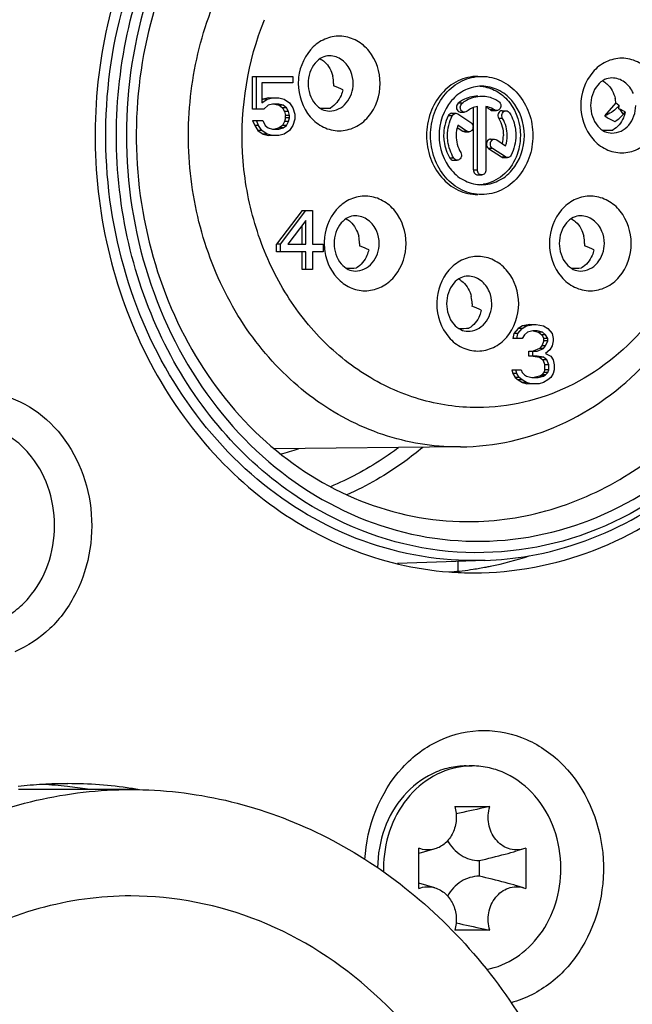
# Model space of a CAD drawing. Header units: millimetres. Extents: x 0 to 420, y 0 to 297.
# Tile 11 of 114: x 70.46 to 72.02, y 48.8 to 51.3. Entities that reach past the tile are written whole.
import ezdxf

# ---------------------------------------------------------------- set-up
doc = ezdxf.new("R2010")
doc.units = ezdxf.units.MM
doc.header["$LTSCALE"] = 23.1
doc.layers.get('0').update_dxf_attribs({"linetype": 'CONTINUOUS'})
doc.layers.add('02___PRT_ALL_AXES', color=7, linetype='CONTINUOUS')

msp = doc.modelspace()

# ---------------------------------------------------------------- linework, layer by layer
at = {"color": 7, "linetype": 'CONTINUOUS'}
for p, q in [((71.0543, 51.154), (71.1563, 51.154)), ((71.0543, 51.071), (71.0543, 51.154)), ((71.0643, 51.071), (71.0643, 51.154)), ((71.1563, 51.154), (71.1563, 51.138)), ((71.1563, 51.138), (71.0778, 51.138)), ((71.0778, 51.138), (71.0778, 51.0869)), ((71.0813, 51.0965), (71.0778, 51.094)), ((71.0778, 51.0869), (71.0913, 51.0965)), ((71.0948, 51.0997), (71.0813, 51.0965)), ((71.0913, 51.0965), (71.0813, 51.0965)), ((71.094, 51.0806), (71.0832, 51.071)), ((71.0913, 51.0965), (71.1048, 51.0997)), ((71.1048, 51.0837), (71.094, 51.0806)), ((71.0948, 51.0997), (71.1211, 51.0997)), ((71.1211, 51.0837), (71.1048, 51.0837)), ((71.1111, 51.0837), (71.1219, 51.0806)), ((71.1211, 51.0997), (71.1346, 51.0965)), ((71.1319, 51.0806), (71.1211, 51.0837)), ((71.1319, 51.0806), (71.1219, 51.0806)), ((71.1219, 51.0806), (71.13, 51.0742)), ((71.14, 51.0742), (71.1319, 51.0806)), ((71.1346, 51.0965), (71.1481, 51.0869)), ((71.1481, 51.0869), (71.1563, 51.0742)), ((71.5862, 51.0859), (71.5762, 51.0859)), ((71.625, 50.9165), (71.625, 51.0779)), ((71.6467, 51.0779), (71.6467, 50.9165)), ((71.9766, 51.0869), (71.9479, 51.0542)), ((71.9849, 51.0804), (71.9821, 51.0771)), ((71.9821, 51.0771), (71.984, 51.0741)), ((71.0832, 51.071), (71.0543, 51.071)), ((71.14, 51.0742), (71.13, 51.0742)), ((71.13, 51.0742), (71.1354, 51.0646)), ((71.1454, 51.0646), (71.1354, 51.0646)), ((71.1354, 51.0646), (71.1381, 51.055)), ((71.1481, 51.055), (71.1381, 51.055)), ((71.1381, 51.0486), (71.1381, 51.055)), ((71.1454, 51.0646), (71.14, 51.0742)), ((71.1481, 51.055), (71.1454, 51.0646)), ((71.1481, 51.0486), (71.1481, 51.055)), ((71.1563, 51.0742), (71.1617, 51.0582)), ((71.1617, 51.0582), (71.1617, 51.0455)), ((71.5608, 51.054), (71.5508, 51.054)), ((71.5602, 51.0602), (71.5702, 51.0602)), ((71.5756, 51.0585), (71.6085, 51.0366)), ((71.5824, 51.0631), (71.5924, 51.0631)), ((71.615, 50.9165), (71.615, 51.075)), ((71.6683, 51.0689), (71.6583, 51.0689)), ((71.6637, 51.0672), (71.6737, 51.0672)), ((71.6879, 51.0667), (71.6979, 51.0667)), ((71.9864, 51.0702), (71.9948, 51.0568)), ((71.9948, 51.0568), (72.0001, 51.063)), ((71.0543, 51.0423), (71.0805, 51.0423)), ((71.0543, 51.0423), (71.0597, 51.0295)), ((71.0697, 51.0295), (71.0597, 51.0295)), ((71.0597, 51.0295), (71.0678, 51.0167)), ((71.0697, 51.0295), (71.0643, 51.0423)), ((71.0778, 51.0167), (71.0697, 51.0295)), ((71.0805, 51.0423), (71.0859, 51.0295)), ((71.0859, 51.0295), (71.094, 51.0231)), ((71.13, 51.0295), (71.1219, 51.0231)), ((71.1354, 51.0391), (71.13, 51.0295)), ((71.14, 51.0295), (71.13, 51.0295)), ((71.1319, 51.0231), (71.14, 51.0295)), ((71.1381, 51.0486), (71.1354, 51.0391)), ((71.1454, 51.0391), (71.1354, 51.0391)), ((71.1481, 51.0486), (71.1381, 51.0486)), ((71.14, 51.0295), (71.1454, 51.0391)), ((71.1454, 51.0391), (71.1481, 51.0486)), ((71.1563, 51.0295), (71.1481, 51.0167)), ((71.1617, 51.0455), (71.1563, 51.0295)), ((71.5977, 51.015), (71.575, 51.0301)), ((71.689, 51.047), (71.679, 51.047)), ((71.0778, 51.0167), (71.0678, 51.0167)), ((71.0678, 51.0167), (71.0813, 51.0072)), ((71.0913, 51.0072), (71.0778, 51.0167)), ((71.0913, 51.0072), (71.0813, 51.0072)), ((71.0813, 51.0072), (71.0948, 51.004)), ((71.1048, 51.004), (71.0913, 51.0072)), ((71.094, 51.0231), (71.1048, 51.0199)), ((71.1211, 51.004), (71.0948, 51.004)), ((71.1048, 51.0199), (71.1211, 51.0199)), ((71.1219, 51.0231), (71.1111, 51.0199)), ((71.1211, 51.0199), (71.1319, 51.0231)), ((71.1346, 51.0072), (71.1211, 51.004)), ((71.1319, 51.0231), (71.1219, 51.0231)), ((71.1481, 51.0167), (71.1346, 51.0072)), ((71.5734, 51.0245), (71.5877, 51.015)), ((71.5877, 51.015), (71.5977, 51.015)), ((71.5931, 51.0133), (71.6031, 51.0133)), ((71.6586, 50.9946), (71.6686, 50.9946)), ((71.6741, 50.9929), (71.6967, 50.9778)), ((71.6632, 50.9713), (71.6532, 50.9713)), ((71.6532, 50.9713), (71.686, 50.9494)), ((71.696, 50.9494), (71.6632, 50.9713)), ((71.5649, 50.9466), (71.5549, 50.9466)), ((71.5638, 50.9413), (71.5738, 50.9413)), ((71.686, 50.9494), (71.696, 50.9494)), ((71.6915, 50.9477), (71.7015, 50.9477)), ((71.615, 50.9165), (71.625, 50.9165)), ((71.6258, 50.904), (71.6358, 50.904)), ((71.1798, 50.814), (71.1149, 50.7278)), ((71.1249, 50.7278), (71.1898, 50.814)), ((71.1798, 50.814), (71.2061, 50.814)), ((71.2061, 50.814), (71.2061, 50.7278)), ((71.1898, 50.7884), (71.1438, 50.7278)), ((71.1898, 50.7278), (71.1898, 50.7884)), ((71.1798, 50.7278), (71.1798, 50.7753)), ((71.1249, 50.7278), (71.1149, 50.7278)), ((71.1149, 50.7086), (71.1149, 50.7278)), ((71.1249, 50.7086), (71.1249, 50.7278)), ((71.1438, 50.7278), (71.1898, 50.7278)), ((71.2061, 50.7278), (71.2331, 50.7278)), ((71.2331, 50.7278), (71.2331, 50.7086)), ((71.1898, 50.7086), (71.1149, 50.7086)), ((71.1798, 50.664), (71.1798, 50.7086)), ((71.1898, 50.664), (71.1898, 50.7086)), ((71.2331, 50.7086), (71.2061, 50.7086)), ((71.2061, 50.7086), (71.2061, 50.664)), ((71.2061, 50.664), (71.1798, 50.664)), ((71.7178, 50.5016), (71.7151, 50.4889)), ((71.7287, 50.5144), (71.7178, 50.5016)), ((71.7278, 50.5016), (71.7178, 50.5016)), ((71.7251, 50.4889), (71.7278, 50.5016)), ((71.7278, 50.5016), (71.7387, 50.5144)), ((71.7395, 50.5208), (71.7287, 50.5144)), ((71.7387, 50.5144), (71.7287, 50.5144)), ((71.7387, 50.5144), (71.7495, 50.5208)), ((71.7584, 50.524), (71.7395, 50.5208)), ((71.7495, 50.5208), (71.7395, 50.5208)), ((71.7522, 50.5048), (71.7441, 50.4984)), ((71.7495, 50.5208), (71.7684, 50.524)), ((71.7657, 50.508), (71.7522, 50.5048)), ((71.7584, 50.524), (71.7739, 50.524)), ((71.7766, 50.508), (71.7657, 50.508)), ((71.7666, 50.508), (71.7801, 50.5048)), ((71.7739, 50.524), (71.7928, 50.5208)), ((71.7901, 50.5048), (71.7766, 50.508)), ((71.7901, 50.5048), (71.7801, 50.5048)), ((71.7801, 50.5048), (71.7882, 50.4984)), ((71.7982, 50.4984), (71.7901, 50.5048)), ((71.7928, 50.5208), (71.8036, 50.5144)), ((71.8036, 50.5144), (71.8144, 50.5016)), ((71.8144, 50.5016), (71.8172, 50.4889)), ((71.7387, 50.4889), (71.7151, 50.4889)), ((71.7441, 50.4984), (71.7387, 50.4889)), ((71.7982, 50.4984), (71.7882, 50.4984)), ((71.7882, 50.4984), (71.7936, 50.4889)), ((71.7936, 50.4825), (71.7882, 50.4697)), ((71.8036, 50.4889), (71.7936, 50.4889)), ((71.7936, 50.4825), (71.7936, 50.4889)), ((71.8036, 50.4825), (71.7936, 50.4825)), ((71.8036, 50.4889), (71.7982, 50.4984)), ((71.7982, 50.4697), (71.8036, 50.4825)), ((71.8036, 50.4825), (71.8036, 50.4889)), ((71.8172, 50.4825), (71.8144, 50.4697)), ((71.8172, 50.4889), (71.8172, 50.4825)), ((71.7557, 50.4569), (71.7766, 50.4569)), ((71.7557, 50.4442), (71.7557, 50.4569)), ((71.7657, 50.4442), (71.7657, 50.4569)), ((71.7828, 50.4633), (71.7666, 50.4569)), ((71.7766, 50.4569), (71.7928, 50.4633)), ((71.7882, 50.4697), (71.7828, 50.4633)), ((71.7928, 50.4633), (71.7828, 50.4633)), ((71.7982, 50.4697), (71.7882, 50.4697)), ((71.7928, 50.4633), (71.7982, 50.4697)), ((71.809, 50.4601), (71.7982, 50.4506)), ((71.8144, 50.4697), (71.809, 50.4601)), ((71.7766, 50.4442), (71.7557, 50.4442)), ((71.7666, 50.4442), (71.7828, 50.441)), ((71.7928, 50.441), (71.7766, 50.4442)), ((71.7928, 50.441), (71.7828, 50.441)), ((71.7828, 50.441), (71.7909, 50.4346)), ((71.8009, 50.4346), (71.7909, 50.4346)), ((71.7909, 50.4346), (71.7963, 50.4218)), ((71.8009, 50.4346), (71.7928, 50.441)), ((71.7982, 50.4506), (71.8117, 50.4442)), ((71.8063, 50.4218), (71.8009, 50.4346)), ((71.8117, 50.4442), (71.8172, 50.4346)), ((71.8172, 50.4346), (71.8199, 50.4218)), ((71.7124, 50.4091), (71.736, 50.4091)), ((71.7124, 50.4091), (71.7151, 50.3995)), ((71.7251, 50.3995), (71.7224, 50.4091)), ((71.736, 50.4091), (71.7387, 50.4027)), ((71.7387, 50.4027), (71.7441, 50.3963)), ((71.7936, 50.4027), (71.7882, 50.3963)), ((71.7963, 50.4091), (71.7936, 50.4027)), ((71.8036, 50.4027), (71.7936, 50.4027)), ((71.8063, 50.4218), (71.7963, 50.4218)), ((71.7963, 50.4091), (71.7963, 50.4218)), ((71.8063, 50.4091), (71.7963, 50.4091)), ((71.7982, 50.3963), (71.8036, 50.4027)), ((71.8036, 50.4027), (71.8063, 50.4091)), ((71.8063, 50.4091), (71.8063, 50.4218)), ((71.8199, 50.4091), (71.8172, 50.3995)), ((71.8199, 50.4218), (71.8199, 50.4091)), ((71.7251, 50.3995), (71.7151, 50.3995)), ((71.7151, 50.3995), (71.7206, 50.3899)), ((71.7306, 50.3899), (71.7206, 50.3899)), ((71.7206, 50.3899), (71.7287, 50.3835)), ((71.7306, 50.3899), (71.7251, 50.3995)), ((71.7387, 50.3835), (71.7287, 50.3835)), ((71.7287, 50.3835), (71.7395, 50.3772)), ((71.7387, 50.3835), (71.7306, 50.3899)), ((71.7495, 50.3772), (71.7387, 50.3835)), ((71.7495, 50.3772), (71.7395, 50.3772)), ((71.7395, 50.3772), (71.7503, 50.374)), ((71.7441, 50.3963), (71.7495, 50.3931)), ((71.7495, 50.3931), (71.763, 50.3899)), ((71.7603, 50.374), (71.7495, 50.3772)), ((71.763, 50.3899), (71.7793, 50.3899)), ((71.7828, 50.3931), (71.7693, 50.3899)), ((71.7793, 50.3899), (71.7928, 50.3931)), ((71.7928, 50.3772), (71.782, 50.374)), ((71.7882, 50.3963), (71.7828, 50.3931)), ((71.7928, 50.3931), (71.7828, 50.3931)), ((71.7982, 50.3963), (71.7882, 50.3963)), ((71.7928, 50.3931), (71.7982, 50.3963)), ((71.8036, 50.3835), (71.7928, 50.3772)), ((71.8117, 50.3899), (71.8036, 50.3835)), ((71.8172, 50.3995), (71.8117, 50.3899)), ((71.782, 50.374), (71.7503, 50.374)), ((71.5823, 50.2135), (71.1094, 50.2085)), ((71.5823, 50.2135), (71.5761, 50.2134)), ((71.597, 50.0241), (71.6009, 50.0241)), ((71.6443, 49.9255), (71.4221, 49.9177)), ((71.5762, 49.8984), (71.5762, 49.9231)), ((71.616, 49.925), (71.615, 49.925)), ((71.6443, 49.9255), (71.616, 49.925)), ((71.5968, 49.404), (71.6118, 49.404)), ((70.7453, 49.344), (70.4603, 49.344)), ((71.5676, 49.3007), (71.6561, 49.3007)), ((71.4761, 49.0929), (71.4761, 49.1951)), ((71.5168, 49.1932), (71.4761, 49.1814)), ((71.742, 49.1932), (71.7247, 49.1882)), ((71.7475, 49.1951), (71.742, 49.1932)), ((71.7475, 49.1951), (71.7475, 49.0929)), ((71.6294, 49.164), (71.6294, 49.124)), ((71.5168, 49.0948), (71.4761, 49.1065)), ((71.742, 49.0948), (71.7247, 49.0998)), ((71.742, 49.0948), (71.7475, 49.0929)), ((71.6561, 48.9873), (71.5676, 48.9873))]:
    msp.add_line(p, q, dxfattribs=at)
for centre, radius, start, end in [((71.3086, 51.1359), 0.1383, 173.4495, 179.9914), ((71.1794, 51.136), 0.0804, 359.9935, 13.0155), ((71.6258, 51.0346), 0.0943, 81.6677, 86.923), ((71.897, 51.08), 0.0799, 4.9068, 13.0444), ((71.9325, 51.1196), 0.0653, 316.6534, 319.3914), ((71.8888, 51.0906), 0.0966, 350.1302, 353.9478), ((71.5824, 51.0727), 0.00952, 252.7126, 269.9085), ((71.6248, 51.0192), 0.0599, 63.6605, 68.6319), ((71.6239, 51.0173), 0.0621, 56.2873, 63.6392), ((71.6335, 51.0167), 0.0627, 56.3045, 59.9638), ((71.9243, 51.0844), 0.0606, 347.6836, 350.1899), ((71.9238, 51.0795), 0.0781, 347.8053, 348.43), ((71.6047, 51.004), 0.0861, 346.2063, 0.0079), ((71.6258, 50.9733), 0.0944, 273.0789, 278.8572), ((71.3744, 50.7299), 0.1383, 173.4495, 179.9914), ((71.3734, 50.73), 0.1372, 180.0003, 180.8317), ((71.3746, 50.73), 0.1384, 180.8366, 186.5822), ((71.2453, 50.73), 0.0804, 359.9935, 13.0155), ((71.946, 50.7299), 0.1383, 173.4495, 179.9914), ((71.8168, 50.73), 0.0804, 359.9935, 13.0155), ((71.3743, 50.73), 0.1381, 186.5798, 188.5483), ((71.6602, 50.5769), 0.1383, 173.4495, 179.9914), ((71.531, 50.577), 0.0804, 359.9935, 13.0155), ((70.9724, 50.8155), 0.6385, 283.8676, 288.0951), ((71.6154, 50.7443), 0.8193, 272.0148, 279.9264), ((71.6159, 50.7267), 0.8327, 265.6348, 269.996), ((71.6119, 49.2082), 0.1957, 94.402, 95.1927), ((71.6118, 49.2088), 0.1952, 90.0027, 94.403), ((70.5856, 48.2774), 1.0816, 93.425, 96.7071), ((70.5853, 48.2829), 1.076, 90.0022, 93.4249), ((70.585, 48.278), 1.081, 81.4567, 89.9871), ((70.5846, 48.2752), 1.0837, 81.2637, 81.4577), ((70.5844, 48.2737), 1.0853, 80.3136, 81.2635), ((73.3315, 41.3706), 8.1052, 102.04212, 102.54558), ((72.8428, 43.6464), 5.7775, 101.85345, 102.0111), ((71.2226, 50.9752), 1.8564, 282.6584, 284.7618), ((71.3604, 50.4475), 1.3109, 284.8133, 286.1312), ((71.6863, 49.144), 0.2997, 180.0006, 181.8608), ((71.2226, 47.3127), 1.8564, 75.2382, 77.3416), ((71.3604, 47.8405), 1.3109, 73.8688, 75.1867), ((73.3315, 56.9173), 8.1052, 257.45442, 257.95788), ((72.8428, 54.6415), 5.7775, 257.9889, 258.14655)]:
    msp.add_arc(centre, radius, start, end, dxfattribs=at)
for centre, major_axis, ratio, start_param, end_param in [((70.9817, 51.136), (0.3306, -0.0439), 0.164985, 0.445168, 0.594587), ((71.8403, 51.136), (2.0485, 0.0485), 0.02465, -1.875906, -1.862776), ((71.6988, 51.08), (0.3306, -0.0439), 0.164985, 0.445168, 0.555515), ((72.5574, 51.08), (2.0485, 0.0485), 0.02465, -1.875906, -1.862776), ((71.0475, 50.73), (0.3306, -0.0439), 0.164985, 0.445168, 0.594587), ((71.6191, 50.73), (0.3306, -0.0439), 0.164985, 0.445168, 0.594587), ((71.9062, 50.73), (2.0485, 0.0485), 0.02465, -1.875906, -1.862776), ((72.4777, 50.73), (2.0485, 0.0485), 0.02465, -1.875906, -1.862776), ((71.3333, 50.577), (0.3306, -0.0439), 0.164985, 0.445168, 0.594587), ((72.192, 50.577), (2.0485, 0.0485), 0.02465, -1.875906, -1.862776)]:
    msp.add_ellipse(centre, major_axis=major_axis, ratio=ratio, start_param=start_param, end_param=end_param, dxfattribs=at)
for points, knots in [([(71.7567, 49.9372), (71.8527, 49.954), (72.0434, 50.0242), (72.2818, 50.2206), (72.456, 50.4887), (72.5515, 50.803), (72.5608, 51.1352), (72.483, 51.4557), (72.3248, 51.7357), (72.1703, 51.8812), (72.0855, 51.9377)], [0, 0, 0, 0, 0.11599, 0.236197, 0.361531, 0.491016, 0.622276, 0.752368, 0.878719, 1, 1, 1, 1]), ([(71.615, 49.925), (71.5141, 49.9251), (71.3072, 49.965), (71.0355, 50.1343), (70.8265, 50.3923), (70.6998, 50.7111), (70.6665, 51.0587), (70.7297, 51.4009), (70.8833, 51.7039), (71.0413, 51.863), (71.1291, 51.9249)], [0, 0, 0, 0, 0.114929, 0.233463, 0.357513, 0.48667, 0.618595, 0.749987, 0.877729, 1, 1, 1, 1]), ([(71.1673, 50.0869), (71.0969, 50.1338), (70.9666, 50.2504), (70.8207, 50.4721), (70.7294, 50.729), (70.6983, 51.004), (70.7294, 51.2789), (70.8207, 51.5358), (70.9666, 51.7576), (71.0969, 51.8741), (71.1673, 51.9211)], [0, 0, 0, 0, 0.11922, 0.24293, 0.370404, 0.5, 0.629597, 0.75707, 0.88078, 1, 1, 1, 1]), ([(72.0844, 51.9211), (72.1906, 51.8503), (72.3784, 51.6561), (72.5353, 51.28), (72.5585, 50.8649), (72.4445, 50.4693), (72.2071, 50.1493), (71.8753, 49.9556), (71.5001, 49.9261), (71.2682, 50.0196), (71.1673, 50.0869)], [0, 0, 0, 0, 0.123987, 0.254478, 0.38821, 0.520272, 0.646593, 0.766187, 0.882145, 1, 1, 1, 1]), ([(71.1826, 51.8543), (71.1015, 51.8001), (70.9541, 51.6583), (70.8087, 51.3841), (70.7459, 51.071), (70.772, 50.7513), (70.8843, 50.4571), (71.0726, 50.2187), (71.3183, 50.062), (71.5058, 50.0246), (71.597, 50.0241)], [0, 0, 0, 0, 0.121568, 0.249339, 0.381335, 0.514119, 0.643999, 0.768251, 0.886231, 1, 1, 1, 1]), ([(71.5823, 50.2135), (71.6683, 50.2144), (71.8443, 50.2541), (72.0646, 50.4146), (72.2172, 50.6498), (72.2859, 50.9278), (72.2644, 51.2149), (72.1547, 51.4768), (71.9677, 51.6804), (71.8022, 51.7582), (71.7175, 51.7781)], [0, 0, 0, 0, 0.118426, 0.240061, 0.366401, 0.496516, 0.627536, 0.756128, 0.880203, 1, 1, 1, 1]), ([(70.9782, 51.7121), (70.904, 51.6215), (70.7853, 51.409), (70.7162, 51.0506), (70.7577, 50.6863), (70.9061, 50.3595), (71.1458, 50.1097), (71.4506, 49.9711), (71.7803, 49.9666), (71.9824, 50.0525), (72.0718, 50.1121)], [0, 0, 0, 0, 0.12848, 0.261252, 0.394549, 0.524391, 0.648262, 0.766422, 0.882118, 1, 1, 1, 1]), ([(71.6258, 51.6945), (71.7041, 51.6945), (71.8661, 51.6564), (72.0644, 51.4993), (72.1941, 51.2703), (72.239, 51.004), (72.1941, 50.7376), (72.0644, 50.5086), (71.8661, 50.3515), (71.7041, 50.3134), (71.6258, 50.3134)], [0, 0, 0, 0, 0.116608, 0.2383, 0.366837, 0.500001, 0.633164, 0.7617, 0.88339, 1, 1, 1, 1]), ([(70.8465, 51.6695), (70.7415, 51.5076), (70.6138, 51.1223), (70.6835, 50.6248), (70.8682, 50.2851), (71.0601, 50.0818), (71.293, 49.944), (71.4664, 49.9029), (71.5525, 49.8964)], [0, 0, 0, 0, 0.256954, 0.517461, 0.644514, 0.767013, 0.885034, 1, 1, 1, 1]), ([(71.5761, 50.2134), (71.5116, 50.2134), (71.3801, 50.2353), (71.2012, 50.3298), (71.0533, 50.4774), (70.9474, 50.6655), (70.8908, 50.8795), (70.8878, 51.1029), (70.9382, 51.3187), (71.0066, 51.4491), (71.0483, 51.5074)], [0, 0, 0, 0, 0.114462, 0.231718, 0.353553, 0.48022, 0.610517, 0.742245, 0.87283, 1, 1, 1, 1]), ([(71.6258, 50.3134), (71.5757, 50.3134), (71.474, 50.3284), (71.3325, 50.3938), (71.2102, 50.4974), (71.1144, 50.6322), (71.0507, 50.7899), (71.0134, 51.0158), (71.0417, 51.1923), (71.0847, 51.2978)], [0, 0, 0, 0, 0.114793, 0.231837, 0.352738, 0.478045, 0.607214, 0.738833, 1, 1, 1, 1]), ([(71.3781, 51.136), (71.3781, 51.1649), (71.3638, 51.2096), (71.3206, 51.2465), (71.2814, 51.2587), (71.241, 51.2527), (71.1936, 51.2225), (71.1745, 51.1801), (71.1712, 51.1517)], [0, 0, 0, 0, 0.261208, 0.384927, 0.503281, 0.620696, 0.742203, 1, 1, 1, 1]), ([(71.2492, 51.206), (71.243, 51.206), (71.2291, 51.2025), (71.2038, 51.1817), (71.1953, 51.1543), (71.1953, 51.136)], [0, 0, 0, 0, 0.195305, 0.427416, 1, 1, 1, 1]), ([(71.3038, 51.1665), (71.2991, 51.1777), (71.2844, 51.1977), (71.2605, 51.206), (71.2492, 51.206)], [0, 0, 0, 0, 0.518043, 1, 1, 1, 1]), ([(71.2259, 51.1988), (71.2298, 51.1966), (71.245, 51.1856), (71.2546, 51.1678), (71.2578, 51.1541)], [0, 0, 0, 0, 0.241828, 1, 1, 1, 1]), ([(72.0952, 51.08), (72.0952, 51.11), (72.0796, 51.1567), (72.033, 51.1933), (71.9913, 51.2032), (71.9496, 51.1933), (71.903, 51.1567), (71.8874, 51.11), (71.8874, 51.08)], [0, 0, 0, 0, 0.259738, 0.382427, 0.499994, 0.61756, 0.740251, 1, 1, 1, 1]), ([(71.6258, 51.154), (71.6088, 51.154), (71.5736, 51.1457), (71.5306, 51.1116), (71.5024, 51.0619), (71.4959, 51.0234), (71.4959, 51.004)], [0, 0, 0, 0, 0.233209, 0.476583, 0.733649, 1, 1, 1, 1]), ([(71.5059, 51.004), (71.5059, 51.0234), (71.5124, 51.0619), (71.5406, 51.1116), (71.5836, 51.1457), (71.6188, 51.154), (71.6358, 51.154)], [0, 0, 0, 0, 0.26635, 0.52341, 0.766784, 1, 1, 1, 1]), ([(71.6358, 51.154), (71.6528, 51.154), (71.688, 51.1457), (71.7311, 51.1116), (71.7593, 51.0619), (71.7657, 51.0234), (71.7657, 51.004)], [0, 0, 0, 0, 0.233209, 0.476583, 0.733649, 1, 1, 1, 1]), ([(71.1703, 51.136), (71.1703, 51.1059), (71.1859, 51.0592), (71.2325, 51.0226), (71.2742, 51.0127), (71.3159, 51.0226), (71.3625, 51.0592), (71.3781, 51.1059), (71.3781, 51.136)], [0, 0, 0, 0, 0.259738, 0.382427, 0.499994, 0.61756, 0.740251, 1, 1, 1, 1]), ([(71.1953, 51.136), (71.1953, 51.1176), (71.2038, 51.0902), (71.2291, 51.0694), (71.243, 51.066), (71.2492, 51.066)], [0, 0, 0, 0, 0.572587, 0.804696, 1, 1, 1, 1]), ([(71.2492, 51.066), (71.2572, 51.066), (71.2736, 51.0698), (71.3007, 51.0912), (71.3098, 51.1184), (71.3098, 51.136)], [0, 0, 0, 0, 0.235139, 0.480533, 1, 1, 1, 1]), ([(71.6358, 51.129), (71.6217, 51.129), (71.5923, 51.122), (71.5439, 51.0839), (71.5276, 51.0353), (71.5276, 51.004)], [0, 0, 0, 0, 0.235129, 0.480509, 1, 1, 1, 1]), ([(71.7441, 51.004), (71.7441, 51.0353), (71.7278, 51.0839), (71.6793, 51.122), (71.65, 51.129), (71.6358, 51.129)], [0, 0, 0, 0, 0.519483, 0.764863, 1, 1, 1, 1]), ([(71.6394, 51.128), (71.6525, 51.1261), (71.6785, 51.1163), (71.7203, 51.0777), (71.7341, 51.0329), (71.7341, 51.004)], [0, 0, 0, 0, 0.235333, 0.481551, 1, 1, 1, 1]), ([(71.9663, 51.15), (71.96, 51.15), (71.9462, 51.1465), (71.9208, 51.1257), (71.9124, 51.0983), (71.9124, 51.08)], [0, 0, 0, 0, 0.195305, 0.427416, 1, 1, 1, 1]), ([(71.943, 51.1428), (71.9469, 51.1406), (71.962, 51.1296), (71.9717, 51.1118), (71.9748, 51.0981)], [0, 0, 0, 0, 0.241828, 1, 1, 1, 1]), ([(72.0208, 51.1105), (72.0161, 51.1217), (72.0015, 51.1417), (71.9776, 51.15), (71.9663, 51.15)], [0, 0, 0, 0, 0.518043, 1, 1, 1, 1]), ([(71.2832, 51.1199), (71.2822, 51.115), (71.2768, 51.0969), (71.2639, 51.0807), (71.2518, 51.0737)], [0, 0, 0, 0, 0.262596, 1, 1, 1, 1]), ([(71.6258, 51.104), (71.6126, 51.104), (71.5944, 51.0989), (71.5797, 51.0888), (71.5762, 51.0859)], [0, 0, 0, 0, 0.742508, 1, 1, 1, 1]), ([(71.5862, 51.0859), (71.5897, 51.0888), (71.6044, 51.0989), (71.6226, 51.104), (71.6358, 51.104)], [0, 0, 0, 0, 0.257492, 1, 1, 1, 1]), ([(71.6358, 51.104), (71.6472, 51.104), (71.6627, 51.1003), (71.6759, 51.0927), (71.6791, 51.0906)], [0, 0, 0, 0, 0.744453, 1, 1, 1, 1]), ([(71.6845, 51.0797), (71.6845, 51.0766), (71.6826, 51.0703), (71.6765, 51.0672), (71.6737, 51.0672)], [0, 0, 0, 0, 0.525384, 1, 1, 1, 1]), ([(71.8874, 51.08), (71.8874, 51.0499), (71.903, 51.0032), (71.9496, 50.9666), (71.9913, 50.9567), (72.033, 50.9666), (72.0796, 51.0032), (72.0952, 51.0499), (72.0952, 51.08)], [0, 0, 0, 0, 0.259738, 0.382427, 0.499994, 0.61756, 0.740251, 1, 1, 1, 1]), ([(71.9124, 51.08), (71.9124, 51.0616), (71.9208, 51.0342), (71.9462, 51.0134), (71.96, 51.01), (71.9663, 51.01)], [0, 0, 0, 0, 0.572587, 0.804696, 1, 1, 1, 1]), ([(71.9663, 51.01), (71.9742, 51.01), (71.9907, 51.0138), (72.0178, 51.0352), (72.0269, 51.0624), (72.0269, 51.08)], [0, 0, 0, 0, 0.235139, 0.480533, 1, 1, 1, 1]), ([(71.5715, 51.0756), (71.5715, 51.0743), (71.5722, 51.0693), (71.5761, 51.0647), (71.5796, 51.0636)], [0, 0, 0, 0, 0.26981, 1, 1, 1, 1]), ([(71.5924, 51.0631), (71.5895, 51.0631), (71.5835, 51.0662), (71.5815, 51.0725), (71.5815, 51.0756)], [0, 0, 0, 0, 0.474587, 1, 1, 1, 1]), ([(71.6846, 51.0661), (71.6813, 51.0649), (71.6777, 51.0603), (71.6771, 51.0555), (71.6771, 51.0542)], [0, 0, 0, 0, 0.731339, 1, 1, 1, 1]), ([(71.6871, 51.0542), (71.6871, 51.0573), (71.689, 51.0635), (71.6951, 51.0666), (71.6979, 51.0666)], [0, 0, 0, 0, 0.525374, 1, 1, 1, 1]), ([(71.7068, 51.0613), (71.7145, 51.0486), (71.7211, 51.029), (71.7224, 51.009), (71.7224, 51.004)], [0, 0, 0, 0, 0.74538, 1, 1, 1, 1]), ([(72.0001, 51.063), (71.9991, 51.0582), (71.9935, 51.0404), (71.9807, 51.0246), (71.9689, 51.0177)], [0, 0, 0, 0, 0.262515, 1, 1, 1, 1]), ([(71.4959, 51.004), (71.4959, 50.9845), (71.5024, 50.9461), (71.5306, 50.8964), (71.5736, 50.8622), (71.6088, 50.854), (71.6258, 50.854)], [0, 0, 0, 0, 0.26635, 0.52341, 0.766784, 1, 1, 1, 1]), ([(71.6358, 50.854), (71.6188, 50.854), (71.5836, 50.8622), (71.5406, 50.8964), (71.5124, 50.9461), (71.5059, 50.9845), (71.5059, 51.004)], [0, 0, 0, 0, 0.233209, 0.476583, 0.733649, 1, 1, 1, 1]), ([(71.5276, 51.004), (71.5276, 50.9727), (71.5439, 50.924), (71.5923, 50.8859), (71.6217, 50.879), (71.6358, 50.879)], [0, 0, 0, 0, 0.519483, 0.764863, 1, 1, 1, 1]), ([(71.5392, 51.004), (71.5392, 50.9989), (71.5405, 50.979), (71.5472, 50.9593), (71.5549, 50.9466)], [0, 0, 0, 0, 0.25462, 1, 1, 1, 1]), ([(71.5649, 50.9466), (71.5572, 50.9593), (71.5505, 50.979), (71.5492, 50.9989), (71.5492, 51.004)], [0, 0, 0, 0, 0.74538, 1, 1, 1, 1]), ([(71.6139, 51.0258), (71.6139, 51.0226), (71.612, 51.0164), (71.6059, 51.0133), (71.6031, 51.0133)], [0, 0, 0, 0, 0.525384, 1, 1, 1, 1]), ([(71.7657, 51.004), (71.7657, 50.9845), (71.7593, 50.9461), (71.7311, 50.8964), (71.688, 50.8622), (71.6528, 50.854), (71.6358, 50.854)], [0, 0, 0, 0, 0.26635, 0.52341, 0.766784, 1, 1, 1, 1]), ([(71.6358, 50.879), (71.65, 50.879), (71.6793, 50.8859), (71.7278, 50.924), (71.7441, 50.9727), (71.7441, 51.004)], [0, 0, 0, 0, 0.235129, 0.480509, 1, 1, 1, 1]), ([(71.6586, 50.9946), (71.6558, 50.9946), (71.6498, 50.9915), (71.6478, 50.9852), (71.6478, 50.9821)], [0, 0, 0, 0, 0.474617, 1, 1, 1, 1]), ([(71.6578, 50.9821), (71.6578, 50.9852), (71.6598, 50.9915), (71.6658, 50.9946), (71.6686, 50.9946)], [0, 0, 0, 0, 0.525384, 1, 1, 1, 1]), ([(71.5846, 50.9538), (71.5846, 50.9506), (71.5826, 50.9444), (71.5766, 50.9413), (71.5738, 50.9413)], [0, 0, 0, 0, 0.525374, 1, 1, 1, 1]), ([(71.723, 50.9488), (71.7155, 50.9312), (71.6933, 50.8996), (71.658, 50.8828), (71.6403, 50.8801)], [0, 0, 0, 0, 0.516605, 1, 1, 1, 1]), ([(71.615, 50.9165), (71.615, 50.9133), (71.6169, 50.9071), (71.623, 50.904), (71.6258, 50.904)], [0, 0, 0, 0, 0.525446, 1, 1, 1, 1]), ([(71.6358, 50.904), (71.633, 50.904), (71.6269, 50.9071), (71.625, 50.9133), (71.625, 50.9165)], [0, 0, 0, 0, 0.474527, 1, 1, 1, 1]), ([(71.6467, 50.9165), (71.6467, 50.9133), (71.6447, 50.9071), (71.6387, 50.904), (71.6358, 50.904)], [0, 0, 0, 0, 0.525446, 1, 1, 1, 1]), ([(71.444, 50.73), (71.444, 50.7589), (71.4296, 50.8036), (71.3864, 50.8405), (71.3472, 50.8527), (71.3068, 50.8467), (71.2594, 50.8165), (71.2403, 50.7741), (71.237, 50.7457)], [0, 0, 0, 0, 0.261208, 0.384927, 0.503281, 0.620696, 0.742203, 1, 1, 1, 1]), ([(72.0155, 50.73), (72.0155, 50.7589), (72.0012, 50.8036), (71.958, 50.8405), (71.9188, 50.8527), (71.8784, 50.8467), (71.831, 50.8165), (71.8118, 50.7741), (71.8086, 50.7457)], [0, 0, 0, 0, 0.261208, 0.384927, 0.503281, 0.620696, 0.742203, 1, 1, 1, 1]), ([(71.315, 50.8), (71.3088, 50.8), (71.295, 50.7965), (71.2696, 50.7757), (71.2611, 50.7483), (71.2611, 50.73)], [0, 0, 0, 0, 0.195305, 0.427416, 1, 1, 1, 1]), ([(71.2917, 50.7928), (71.2956, 50.7906), (71.3108, 50.7796), (71.3204, 50.7618), (71.3236, 50.7481)], [0, 0, 0, 0, 0.241828, 1, 1, 1, 1]), ([(71.3696, 50.7605), (71.3649, 50.7717), (71.3502, 50.7917), (71.3263, 50.8), (71.315, 50.8)], [0, 0, 0, 0, 0.518043, 1, 1, 1, 1]), ([(71.8866, 50.8), (71.8804, 50.8), (71.8665, 50.7965), (71.8412, 50.7757), (71.8327, 50.7483), (71.8327, 50.73)], [0, 0, 0, 0, 0.195305, 0.427416, 1, 1, 1, 1]), ([(71.8633, 50.7928), (71.8672, 50.7906), (71.8824, 50.7796), (71.892, 50.7618), (71.8952, 50.7481)], [0, 0, 0, 0, 0.241828, 1, 1, 1, 1]), ([(71.9412, 50.7605), (71.9365, 50.7717), (71.9218, 50.7917), (71.8979, 50.8), (71.8866, 50.8)], [0, 0, 0, 0, 0.518043, 1, 1, 1, 1]), ([(71.2377, 50.7094), (71.2418, 50.6817), (71.2619, 50.6407), (71.3095, 50.6123), (71.3494, 50.6075), (71.3878, 50.6203), (71.43, 50.6573), (71.444, 50.7014), (71.444, 50.73)], [0, 0, 0, 0, 0.25706, 0.378236, 0.495652, 0.614275, 0.738324, 1, 1, 1, 1]), ([(71.2611, 50.73), (71.2611, 50.7116), (71.2696, 50.6842), (71.295, 50.6634), (71.3088, 50.66), (71.315, 50.66)], [0, 0, 0, 0, 0.572587, 0.804696, 1, 1, 1, 1]), ([(71.315, 50.66), (71.323, 50.66), (71.3394, 50.6638), (71.3665, 50.6852), (71.3757, 50.7124), (71.3757, 50.73)], [0, 0, 0, 0, 0.235139, 0.480533, 1, 1, 1, 1]), ([(71.8077, 50.73), (71.8077, 50.6999), (71.8233, 50.6532), (71.8699, 50.6166), (71.9116, 50.6067), (71.9533, 50.6166), (71.9999, 50.6532), (72.0155, 50.6999), (72.0155, 50.73)], [0, 0, 0, 0, 0.259738, 0.382427, 0.499994, 0.61756, 0.740251, 1, 1, 1, 1]), ([(71.8327, 50.73), (71.8327, 50.7116), (71.8412, 50.6842), (71.8665, 50.6634), (71.8804, 50.66), (71.8866, 50.66)], [0, 0, 0, 0, 0.572587, 0.804696, 1, 1, 1, 1]), ([(71.8866, 50.66), (71.8946, 50.66), (71.911, 50.6638), (71.9381, 50.6852), (71.9472, 50.7124), (71.9472, 50.73)], [0, 0, 0, 0, 0.235139, 0.480533, 1, 1, 1, 1]), ([(71.349, 50.7139), (71.348, 50.709), (71.3426, 50.6909), (71.3297, 50.6747), (71.3177, 50.6677)], [0, 0, 0, 0, 0.262596, 1, 1, 1, 1]), ([(71.9206, 50.7139), (71.9196, 50.709), (71.9142, 50.6909), (71.9012, 50.6747), (71.8892, 50.6677)], [0, 0, 0, 0, 0.262596, 1, 1, 1, 1]), ([(71.7298, 50.577), (71.7298, 50.6059), (71.7154, 50.6506), (71.6722, 50.6875), (71.633, 50.6997), (71.5926, 50.6937), (71.5452, 50.6635), (71.5261, 50.6211), (71.5228, 50.5927)], [0, 0, 0, 0, 0.261208, 0.384927, 0.503281, 0.620696, 0.742203, 1, 1, 1, 1]), ([(71.6008, 50.647), (71.5946, 50.647), (71.5807, 50.6435), (71.5554, 50.6227), (71.5469, 50.5953), (71.5469, 50.577)], [0, 0, 0, 0, 0.195305, 0.427416, 1, 1, 1, 1]), ([(71.5775, 50.6398), (71.5814, 50.6376), (71.5966, 50.6266), (71.6062, 50.6088), (71.6094, 50.5951)], [0, 0, 0, 0, 0.241828, 1, 1, 1, 1]), ([(71.6554, 50.6075), (71.6507, 50.6187), (71.636, 50.6387), (71.6121, 50.647), (71.6008, 50.647)], [0, 0, 0, 0, 0.518043, 1, 1, 1, 1]), ([(71.5219, 50.577), (71.5219, 50.5469), (71.5375, 50.5002), (71.5841, 50.4636), (71.6258, 50.4537), (71.6675, 50.4636), (71.7142, 50.5002), (71.7298, 50.5469), (71.7298, 50.577)], [0, 0, 0, 0, 0.259738, 0.382427, 0.499994, 0.61756, 0.740251, 1, 1, 1, 1]), ([(71.5469, 50.577), (71.5469, 50.5586), (71.5554, 50.5312), (71.5807, 50.5104), (71.5946, 50.507), (71.6008, 50.507)], [0, 0, 0, 0, 0.572587, 0.804696, 1, 1, 1, 1]), ([(71.6008, 50.507), (71.6088, 50.507), (71.6252, 50.5108), (71.6523, 50.5322), (71.6615, 50.5594), (71.6615, 50.577)], [0, 0, 0, 0, 0.235139, 0.480533, 1, 1, 1, 1]), ([(71.6348, 50.5609), (71.6338, 50.556), (71.6284, 50.5379), (71.6155, 50.5217), (71.6035, 50.5147)], [0, 0, 0, 0, 0.262596, 1, 1, 1, 1]), ([(72.0096, 50.1453), (72.0343, 50.1609), (72.1315, 50.2301), (72.2138, 50.3196), (72.2648, 50.3937)], [0, 0, 0, 0, 0.245326, 1, 1, 1, 1]), ([(70.3514, 50.354), (70.3858, 50.354), (70.4564, 50.3393), (70.5789, 50.2558), (70.6657, 50.073), (70.6348, 49.873), (70.5456, 49.7491), (70.4834, 49.7074), (70.4506, 49.6938)], [0, 0, 0, 0, 0.116241, 0.236627, 0.491352, 0.753333, 0.879714, 1, 1, 1, 1]), ([(70.5516, 50.014), (70.5516, 50.0476), (70.5404, 50.1143), (70.499, 50.1871), (70.4528, 50.2311), (70.4136, 50.2555), (70.3709, 50.2706), (70.3412, 50.274), (70.3264, 50.274)], [0, 0, 0, 0, 0.265595, 0.521961, 0.645621, 0.765962, 0.883698, 1, 1, 1, 1]), ([(71.4243, 50.2115), (71.4109, 50.2014), (71.3567, 50.1631), (71.2978, 50.1315), (71.252, 50.1126)], [0, 0, 0, 0, 0.253067, 1, 1, 1, 1]), ([(71.4861, 50.2122), (71.4713, 50.1999), (71.4114, 50.1532), (71.3451, 50.1148), (71.2932, 50.0919)], [0, 0, 0, 0, 0.253519, 1, 1, 1, 1]), ([(71.6009, 50.0241), (71.672, 50.0241), (71.8163, 50.0453), (71.9485, 50.1064), (72.0096, 50.1453)], [0, 0, 0, 0, 0.495132, 1, 1, 1, 1]), ([(71.6158, 49.894), (71.7188, 49.894), (71.9298, 49.9339), (72.1119, 50.0462), (72.1922, 50.1156)], [0, 0, 0, 0, 0.492408, 1, 1, 1, 1]), ([(70.3264, 49.754), (70.3412, 49.754), (70.3709, 49.7574), (70.4136, 49.7724), (70.4528, 49.7968), (70.499, 49.8408), (70.5404, 49.9136), (70.5516, 49.9803), (70.5516, 50.014)], [0, 0, 0, 0, 0.116302, 0.234038, 0.354379, 0.478039, 0.734405, 1, 1, 1, 1]), ([(71.3393, 49.1663), (71.344, 49.2501), (71.3928, 49.3776), (71.5251, 49.4762), (71.6038, 49.494), (71.6418, 49.494)], [0, 0, 0, 0, 0.519186, 0.764379, 1, 1, 1, 1]), ([(71.6418, 49.494), (71.6786, 49.494), (71.7544, 49.4775), (71.884, 49.3846), (71.9697, 49.1846), (71.9239, 48.972), (71.8176, 48.8492), (71.7469, 48.8128), (71.7106, 48.8031)], [0, 0, 0, 0, 0.11667, 0.237802, 0.494258, 0.755778, 0.880922, 1, 1, 1, 1]), ([(71.5968, 49.404), (71.5821, 49.404), (71.5525, 49.4006), (71.4953, 49.3805), (71.4321, 49.3309), (71.3833, 49.2453), (71.3718, 49.1789), (71.3716, 49.1453)], [0, 0, 0, 0, 0.116476, 0.234379, 0.477398, 0.734053, 1, 1, 1, 1]), ([(71.5941, 49.4032), (71.5661, 49.4006), (71.5093, 49.3824), (71.4411, 49.3226), (71.3968, 49.2395), (71.3866, 49.176), (71.3866, 49.144)], [0, 0, 0, 0, 0.233473, 0.477591, 0.734591, 1, 1, 1, 1]), ([(71.837, 49.144), (71.837, 49.1776), (71.8257, 49.2443), (71.777, 49.3304), (71.7137, 49.3804), (71.6563, 49.4005), (71.6265, 49.404), (71.6118, 49.404)], [0, 0, 0, 0, 0.265937, 0.522634, 0.76566, 0.883548, 1, 1, 1, 1]), ([(69.5155, 47.924), (69.5155, 48.1078), (69.5765, 48.4719), (69.8026, 48.8698), (70.0548, 49.1101), (70.2691, 49.2432), (70.5022, 49.3254), (70.6648, 49.344), (70.7453, 49.344)], [0, 0, 0, 0, 0.265595, 0.521961, 0.645623, 0.765964, 0.883699, 1, 1, 1, 1]), ([(70.7453, 49.344), (70.8257, 49.344), (70.9883, 49.3254), (71.2214, 49.2432), (71.4357, 49.1101), (71.6879, 48.8698), (71.914, 48.4719), (71.975, 48.1078), (71.975, 47.924)], [0, 0, 0, 0, 0.116302, 0.234038, 0.354378, 0.478038, 0.734403, 1, 1, 1, 1]), ([(71.5676, 49.3007), (71.5708, 49.2898), (71.5731, 49.2667), (71.5647, 49.2337), (71.5454, 49.2068), (71.5266, 49.196), (71.5168, 49.1932)], [0, 0, 0, 0, 0.260842, 0.519416, 0.766606, 1, 1, 1, 1]), ([(71.742, 49.1932), (71.7358, 49.1914), (71.7228, 49.1897), (71.7033, 49.1932), (71.6854, 49.2027), (71.6653, 49.2222), (71.6504, 49.2564), (71.6519, 49.2866), (71.6561, 49.3007)], [0, 0, 0, 0, 0.116346, 0.232884, 0.352188, 0.475886, 0.73445, 1, 1, 1, 1]), ([(71.5494, 49.2142), (71.5576, 49.1995), (71.5753, 49.1801), (71.6054, 49.1663), (71.6215, 49.164), (71.6294, 49.164)], [0, 0, 0, 0, 0.512913, 0.758777, 1, 1, 1, 1]), ([(71.5168, 49.1932), (71.5102, 49.1913), (71.4962, 49.1896), (71.4825, 49.1926), (71.4761, 49.1951)], [0, 0, 0, 0, 0.499035, 1, 1, 1, 1]), ([(71.6484, 48.8874), (71.6747, 48.8924), (71.7268, 48.9141), (71.7883, 48.974), (71.8279, 49.0537), (71.837, 49.1137), (71.837, 49.144)], [0, 0, 0, 0, 0.234004, 0.478871, 0.73567, 1, 1, 1, 1]), ([(71.6294, 49.124), (71.6215, 49.124), (71.6054, 49.1216), (71.5753, 49.1079), (71.5576, 49.0884), (71.5494, 49.0737)], [0, 0, 0, 0, 0.241223, 0.487087, 1, 1, 1, 1]), ([(71.4761, 49.0929), (71.4825, 49.0954), (71.4962, 49.0984), (71.5102, 49.0967), (71.5168, 49.0948)], [0, 0, 0, 0, 0.500965, 1, 1, 1, 1]), ([(71.5168, 49.0948), (71.5266, 49.0919), (71.5454, 49.0811), (71.5647, 49.0543), (71.5731, 49.0212), (71.5708, 48.9982), (71.5676, 48.9873)], [0, 0, 0, 0, 0.233394, 0.480584, 0.739158, 1, 1, 1, 1]), ([(71.6561, 48.9873), (71.6519, 49.0014), (71.6504, 49.0315), (71.6653, 49.0658), (71.6854, 49.0853), (71.7033, 49.0947), (71.7228, 49.0983), (71.7358, 49.0965), (71.742, 49.0948)], [0, 0, 0, 0, 0.26555, 0.524114, 0.647812, 0.767116, 0.883654, 1, 1, 1, 1]), ([(70.7453, 49.074), (70.6667, 49.074), (70.5073, 49.0519), (70.2837, 48.9552), (70.0868, 48.8011), (69.9821, 48.6681), (69.937, 48.5958)], [0, 0, 0, 0, 0.240966, 0.486168, 0.738737, 1, 1, 1, 1]), ([(71.7139, 48.1915), (71.6885, 48.3138), (71.6037, 48.5483), (71.3801, 48.8378), (71.0837, 49.029), (70.8561, 49.074), (70.7453, 49.074)], [0, 0, 0, 0, 0.265669, 0.520857, 0.764318, 1, 1, 1, 1])]:
    msp.add_open_spline(points, degree=3, knots=knots, dxfattribs=at)
for points in [[(71.3098, 51.136), (71.3098, 51.1463), (71.3078, 51.1569), (71.3038, 51.1665)], [(71.2598, 51.136), (71.2598, 51.134), (71.2598, 51.1321), (71.2595, 51.1302)], [(71.5762, 51.0859), (71.5732, 51.0835), (71.5715, 51.0794), (71.5715, 51.0756)], [(71.5815, 51.0756), (71.5815, 51.0794), (71.5832, 51.0835), (71.5862, 51.0859)], [(71.625, 51.0779), (71.6154, 51.076), (71.6062, 51.0715), (71.5986, 51.0654)], [(71.6649, 51.071), (71.6593, 51.0743), (71.653, 51.0767), (71.6467, 51.0779)], [(71.6791, 51.0906), (71.6825, 51.0883), (71.6845, 51.0838), (71.6845, 51.0797)], [(71.9766, 51.0869), (71.9795, 51.0849), (71.9823, 51.0828), (71.9849, 51.0804)], [(71.5508, 51.054), (71.5432, 51.0387), (71.5392, 51.0211), (71.5392, 51.004)], [(71.5492, 51.004), (71.5492, 51.0211), (71.5532, 51.0387), (71.5608, 51.054)], [(71.5602, 51.0602), (71.5564, 51.0602), (71.5525, 51.0573), (71.5508, 51.054)], [(71.5608, 51.054), (71.5625, 51.0573), (71.5664, 51.0602), (71.5702, 51.0602)], [(71.5702, 51.0602), (71.5721, 51.0602), (71.574, 51.0596), (71.5756, 51.0585)], [(71.5986, 51.0654), (71.5969, 51.064), (71.5946, 51.0631), (71.5924, 51.0631)], [(71.6583, 51.0689), (71.6599, 51.0679), (71.6618, 51.0672), (71.6637, 51.0672)], [(71.6737, 51.0672), (71.6718, 51.0672), (71.6699, 51.0679), (71.6683, 51.0689)], [(71.6771, 51.0542), (71.6771, 51.0517), (71.6778, 51.0491), (71.679, 51.047)], [(71.6879, 51.0666), (71.6868, 51.0666), (71.6857, 51.0664), (71.6846, 51.0661)], [(71.689, 51.047), (71.6878, 51.0491), (71.6871, 51.0517), (71.6871, 51.0542)], [(71.6979, 51.0666), (71.7014, 51.0667), (71.705, 51.0643), (71.7068, 51.0613)], [(71.98, 51.0748), (71.9713, 51.0656), (71.9599, 51.0585), (71.9479, 51.0542)], [(71.9479, 51.0542), (71.9559, 51.0484), (71.9644, 51.0431), (71.9735, 51.0394)], [(71.9735, 51.0394), (71.9814, 51.044), (71.9888, 51.0499), (71.9948, 51.0568)], [(71.575, 51.0301), (71.5722, 51.0217), (71.5709, 51.0128), (71.5709, 51.004)], [(71.6085, 51.0366), (71.6119, 51.0344), (71.6139, 51.0298), (71.6139, 51.0258)], [(71.679, 51.047), (71.6867, 51.0343), (71.6908, 51.0188), (71.6908, 51.004)], [(71.7008, 51.004), (71.7008, 51.0188), (71.6967, 51.0343), (71.689, 51.047)], [(71.5709, 51.004), (71.5709, 50.9891), (71.5749, 50.9737), (71.5826, 50.9609)], [(71.5877, 51.015), (71.5893, 51.0139), (71.5912, 51.0133), (71.5931, 51.0133)], [(71.6031, 51.0133), (71.6012, 51.0133), (71.5993, 51.0139), (71.5977, 51.015)], [(71.6967, 50.9778), (71.6994, 50.9862), (71.7008, 50.9951), (71.7008, 51.004)], [(71.7224, 51.004), (71.7224, 50.9869), (71.7185, 50.9693), (71.7108, 50.954)], [(71.7341, 51.004), (71.7341, 50.9852), (71.7303, 50.966), (71.723, 50.9488)], [(71.6478, 50.9821), (71.6478, 50.9781), (71.6499, 50.9735), (71.6532, 50.9713)], [(71.6632, 50.9713), (71.6599, 50.9735), (71.6578, 50.9781), (71.6578, 50.9821)], [(71.6686, 50.9946), (71.6705, 50.9946), (71.6725, 50.994), (71.6741, 50.9929)], [(71.5826, 50.9609), (71.5839, 50.9588), (71.5846, 50.9563), (71.5846, 50.9538)], [(71.7108, 50.954), (71.7092, 50.9506), (71.7052, 50.9477), (71.7015, 50.9477)], [(71.5549, 50.9466), (71.5567, 50.9437), (71.5603, 50.9413), (71.5638, 50.9413)], [(71.5738, 50.9413), (71.5703, 50.9413), (71.5667, 50.9437), (71.5649, 50.9466)], [(71.686, 50.9494), (71.6876, 50.9483), (71.6896, 50.9477), (71.6915, 50.9477)], [(71.7015, 50.9477), (71.6996, 50.9477), (71.6976, 50.9483), (71.696, 50.9494)], [(71.3757, 50.73), (71.3757, 50.7403), (71.3736, 50.7509), (71.3696, 50.7605)], [(71.9472, 50.73), (71.9472, 50.7403), (71.9452, 50.7509), (71.9412, 50.7605)], [(71.3257, 50.73), (71.3257, 50.728), (71.3257, 50.7261), (71.3254, 50.7242)], [(71.8972, 50.73), (71.8972, 50.728), (71.8972, 50.7261), (71.8969, 50.7242)], [(71.6615, 50.577), (71.6615, 50.5873), (71.6594, 50.5979), (71.6554, 50.6075)], [(71.6115, 50.577), (71.6115, 50.575), (71.6115, 50.5731), (71.6111, 50.5712)]]:
    msp.add_open_spline(points, degree=3, dxfattribs=at)
at = {"layer": '02___PRT_ALL_AXES', "color": 3, "linetype": 'CONTINUOUS'}
for centre, radius, start, end in [((71.4871, 50.748), 0.8544, 281.5228, 288.399), ((71.4903, 50.7328), 0.8389, 274.6701, 278.5076), ((71.4899, 50.7355), 0.8415, 278.5069, 280.7455), ((71.4898, 50.7363), 0.8423, 280.7453, 281.5046), ((71.4905, 50.73), 0.836, 274.2565, 274.668), ((70.4599, 48.2774), 1.0815, 83.3974, 86.755), ((70.4595, 48.2738), 1.0852, 80.6789, 83.3976)]:
    msp.add_arc(centre, radius, start, end, dxfattribs=at)

doc.saveas('drawing.dxf')
